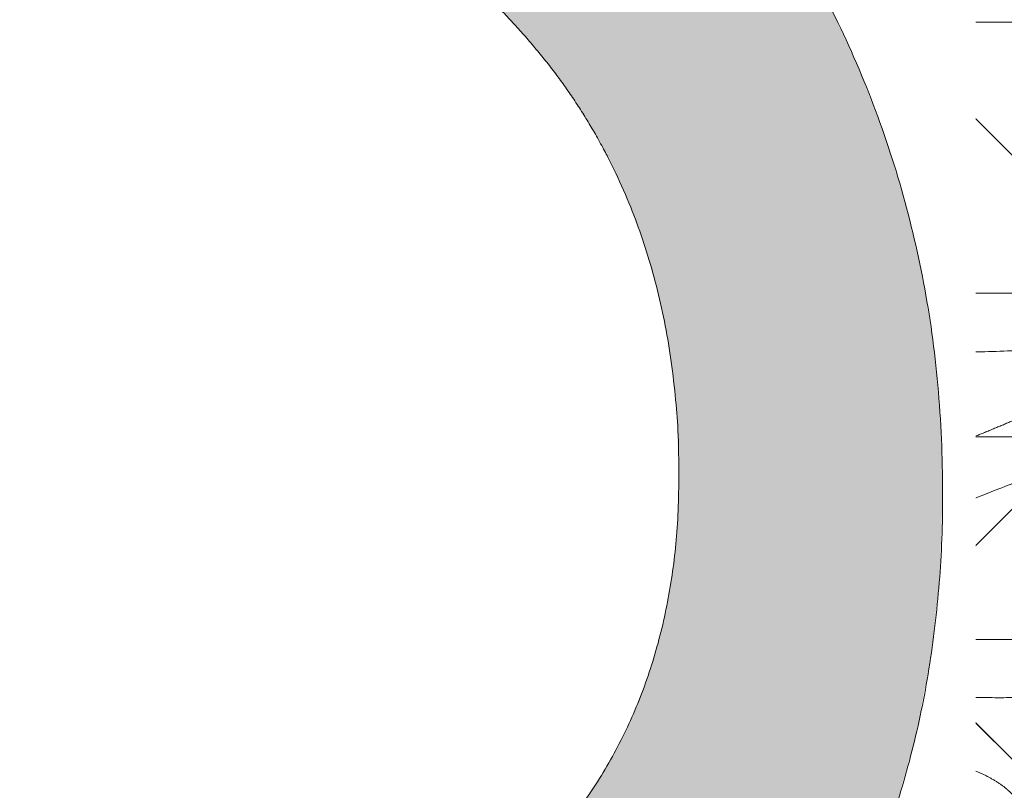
# Model space of a CAD drawing. Header units: inches. Extents: x -434 to -285, y -58 to 33.
# Tile 95 of 103: x -302.184 to -301.155, y 24.316 to 25.122. Entities that reach past the tile are written whole.
import ezdxf

# ---------------------------------------------------------------- set-up
doc = ezdxf.new("R2010")
doc.units = ezdxf.units.IN
doc.header["$LTSCALE"] = 32
doc.header["$MEASUREMENT"] = 0
doc.header["$PDMODE"] = 1
doc.header["$PDSIZE"] = -2
doc.linetypes.add('Dash Style-1', pattern=[0.083328, 0.041656, -0.041672])
for name, color, linetype, lineweight in [('Black', 7, 'Continuous', 18), ('DashLine', 7, 'Dash Style-1', 13), ('DashLineFill', 7, 'Dash Style-1', 13), ('Drawing', 7, 'Continuous', 18), ('Metal-Black', 7, 'Continuous', 18), ('Metal-DeskStructure', 7, 'Continuous', 13), ('None', 7, 'Continuous', 18), ('Plastic-BracketCover', 7, 'Continuous', 13), ('SolidLine', 7, 'Continuous', 15), ('Wood_1-H', 7, 'Continuous', 13)]:
    doc.layers.add(name, color=color, linetype=linetype, lineweight=lineweight)
doc.layers.add('Metal-Leg', color=7, linetype='Continuous', lineweight=18, true_color=0x4c4c4c)
pattern_1 = [(45, (0, 0), (-1.61301565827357, 1.935715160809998), []), (45, (-1.0608, 1.0608), (-0.4723460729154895, 0.4167612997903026), [])]

# ---------------------------------------------------------------- blocks, each defined once
blk = doc.blocks.new('1BRPFX-Ped_Plate (2D)')
at = {"layer": 'DashLineFill', "linetype": 'Continuous', "lineweight": 13}
h = blk.add_hatch(dxfattribs=at)
h.set_pattern_fill('Steel', color=253, style=0, pattern_type=2)
h.set_pattern_definition(pattern_1)
edge = h.paths.add_edge_path()
edge.add_arc((-4.145669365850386, 1.704724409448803), 0.1259842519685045, 90, 179.9999999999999, ccw=False)
edge.add_line((-4.145669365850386, 1.830708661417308), (4.145669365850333, 1.830708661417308))
edge.add_arc((4.145669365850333, 1.704724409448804), 0.1259842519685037, -2.2737367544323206e-13, 90, ccw=False)
edge.add_line((4.271653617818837, 1.704724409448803), (4.271653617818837, -1.704724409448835))
edge.add_arc((4.145669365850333, -1.704724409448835), 0.125984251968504, 270.0000000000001, 360, ccw=False)
edge.add_line((4.145669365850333, -1.830708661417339), (-4.145669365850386, -1.830708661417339))
edge.add_arc((-4.145669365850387, -1.704724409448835), 0.125984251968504, 180, 270.0000000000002, ccw=False)
edge.add_line((-4.271653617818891, -1.704724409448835), (-4.271653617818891, 1.704724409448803))
at = {"layer": 'SolidLine', "flags": 128}
for points in [[(1.085114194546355, 0.4571237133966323), (1.058646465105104, 0.4214361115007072), (1.028808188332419, 0.3885146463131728), (0.9958867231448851, 0.3586763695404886), (0.96019912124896, 0.3322086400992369), (0.9220890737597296, 0.3093663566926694), (0.8819236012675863, 0.2903695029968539), (0.84008951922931, 0.2754010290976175), (0.7969897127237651, 0.2646050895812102), (0.7530392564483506, 0.2580856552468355), (0.7086614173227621, 0.2559055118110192), (0.6642835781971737, 0.2580856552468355), (0.6203331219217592, 0.2646050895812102), (0.5772333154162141, 0.2754010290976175), (0.5353992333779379, 0.2903695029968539), (0.4952337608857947, 0.3093663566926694), (0.4571237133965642, 0.3322086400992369)], [(0.457123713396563, -0.332208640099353), (0.4952337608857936, -0.3093663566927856), (0.535399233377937, -0.2903695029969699), (0.5772333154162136, -0.2754010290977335), (0.6203331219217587, -0.2646050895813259), (0.6642835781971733, -0.2580856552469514), (0.7086614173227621, -0.255905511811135), (0.7530392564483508, -0.2580856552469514), (0.7969897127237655, -0.2646050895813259), (0.8400895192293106, -0.2754010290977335), (0.8819236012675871, -0.2903695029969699), (0.9220890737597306, -0.3093663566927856), (0.9601991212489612, -0.332208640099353), (0.9958867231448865, -0.358676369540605), (1.028808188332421, -0.3885146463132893)]]:
    blk.add_lwpolyline(points, dxfattribs=at)
blk = doc.blocks.new('Group-1')
at = {"layer": 'Plastic-BracketCover', "color": 7}
for points, knots in [([(1.132503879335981, 0.670086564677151), (1.139885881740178, 0.670086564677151), (1.149113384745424, 0.6682410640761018), (1.154649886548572, 0.6645500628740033), (1.15834088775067, 0.6608590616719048), (1.15834088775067, 0.5759669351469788), (1.15834088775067, 0.4947658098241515), (1.23400551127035, 0.4947658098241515), (1.309670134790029, 0.4947658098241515), (1.309670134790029, 0.5722759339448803), (1.309670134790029, 0.6516315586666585), (1.313361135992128, 0.655322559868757), (1.318897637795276, 0.6590135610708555), (1.328123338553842, 0.6608590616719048), (1.341041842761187, 0.6608590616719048), (1.350269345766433, 0.6590135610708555), (1.355805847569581, 0.655322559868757), (1.359496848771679, 0.6516315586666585), (1.359496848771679, 0.5722759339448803), (1.359496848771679, 0.4947658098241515), (1.452693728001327, 0.4947658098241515), (1.547736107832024, 0.4947658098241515), (1.553272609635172, 0.4910766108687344), (1.555118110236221, 0.4836946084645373), (1.55696180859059, 0.4726216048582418), (1.55696180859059, 0.4560120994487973), (1.555118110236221, 0.4449390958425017), (1.553272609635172, 0.4375570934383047), (1.547736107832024, 0.4338660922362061), (1.338274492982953, 0.4338660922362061), (1.117739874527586, 0.4338660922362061), (1.106666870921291, 0.4486300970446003), (1.106666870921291, 0.5565900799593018), (1.106666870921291, 0.6608590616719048), (1.11035787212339, 0.6645500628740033), (1.115894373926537, 0.6682410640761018), (1.126967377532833, 0.670086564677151), (1.132503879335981, 0.670086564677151)], [0, 0, 0, 0.005581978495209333, 0.01116395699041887, 0.0167459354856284, 0.02232791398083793, 0.1451300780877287, 0.1451300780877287, 0.2595592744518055, 0.2595592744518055, 0.3767794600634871, 0.3795704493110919, 0.3823614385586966, 0.3851524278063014, 0.3879434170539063, 0.3900366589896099, 0.3921299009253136, 0.3942231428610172, 0.3963163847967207, 0.4842315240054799, 0.4842315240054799, 0.5899392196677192, 0.5920324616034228, 0.5941257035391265, 0.5962189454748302, 0.598312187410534, 0.5999867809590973, 0.6016613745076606, 0.6033359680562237, 0.6050105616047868, 0.7933998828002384, 0.80512203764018, 0.8168441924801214, 0.9765556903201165, 0.9824167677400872, 0.988277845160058, 0.994138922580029, 1, 1, 1]), ([(1.237695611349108, 0.3644410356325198), (1.272760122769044, 0.3644410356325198), (1.326277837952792, 0.3422950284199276), (1.363187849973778, 0.3016940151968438), (1.385333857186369, 0.2426397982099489), (1.385333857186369, 0.1752790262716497), (1.385333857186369, 0.1503647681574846), (1.465612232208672, 0.1503647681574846), (1.549581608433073, 0.1503647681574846), (1.553272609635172, 0.1466755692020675), (1.555118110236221, 0.1392935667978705), (1.55696180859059, 0.1282205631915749), (1.55696180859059, 0.1116110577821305), (1.555118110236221, 0.1005380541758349), (1.553272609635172, 0.09315605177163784), (1.549581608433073, 0.08946505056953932), (1.339197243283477, 0.08946505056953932), (1.119585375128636, 0.08946505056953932), (1.106666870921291, 0.1042290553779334), (1.106666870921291, 0.161438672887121), (1.106666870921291, 0.2241847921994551), (1.11035787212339, 0.2500218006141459), (1.117739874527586, 0.2869300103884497), (1.139885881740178, 0.3238400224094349), (1.171259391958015, 0.3515225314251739), (1.213704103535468, 0.3644410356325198), (1.237695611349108, 0.3644410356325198)], [0, 0, 0, 0.06626756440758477, 0.13253512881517, 0.1988026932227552, 0.2650702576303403, 0.3039664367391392, 0.3039664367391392, 0.4292971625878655, 0.4350595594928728, 0.4408219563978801, 0.4465843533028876, 0.4523467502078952, 0.456956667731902, 0.4615665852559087, 0.4661765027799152, 0.4707864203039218, 0.728938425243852, 0.745073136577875, 0.7612078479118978, 0.8451067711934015, 0.8709223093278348, 0.8967378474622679, 0.922553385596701, 0.948368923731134, 0.9741844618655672, 1, 1, 1]), ([(1.243232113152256, 0.3016940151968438), (1.215549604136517, 0.3016940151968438), (1.178641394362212, 0.2813935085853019), (1.162031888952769, 0.2518673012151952), (1.156495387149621, 0.2204937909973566), (1.156495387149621, 0.1771245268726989), (1.156495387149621, 0.1503647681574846), (1.24600036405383, 0.1503647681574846), (1.335505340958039, 0.1503647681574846), (1.335505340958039, 0.1771245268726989), (1.335505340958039, 0.2297212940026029), (1.322586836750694, 0.2666295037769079), (1.296751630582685, 0.2906210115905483), (1.263532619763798, 0.3016940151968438), (1.243232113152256, 0.3016940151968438)], [0, 0, 0, 0.05309765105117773, 0.1061953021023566, 0.1592929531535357, 0.2123906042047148, 0.29793681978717, 0.29793681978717, 0.5840684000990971, 0.5840684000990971, 0.6696146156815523, 0.7522109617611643, 0.8348073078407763, 0.917403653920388, 1, 1, 1]), ([(1.545890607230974, 0.02645157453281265), (1.549581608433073, 0.02645157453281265), (1.553272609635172, 0.02460607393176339), (1.555118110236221, 0.01722587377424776), (1.55696180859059, 0.004307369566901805), (1.55696180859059, -0.01414763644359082), (1.555118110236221, -0.02522064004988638), (1.553272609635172, -0.03260264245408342), (1.547736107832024, -0.03629364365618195), (1.542199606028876, -0.03813914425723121), (1.489603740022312, -0.05843965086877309), (1.437007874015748, -0.07874015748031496), (1.418552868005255, -0.08612215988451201), (1.389024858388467, -0.1008843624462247), (1.366878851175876, -0.1230303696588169), (1.355805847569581, -0.1525583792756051), (1.355805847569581, -0.1922366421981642), (1.355805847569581, -0.2116143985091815), (1.450848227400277, -0.2116143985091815), (1.549581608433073, -0.2116143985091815), (1.553272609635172, -0.2153035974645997), (1.555118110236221, -0.2226855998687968), (1.55696180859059, -0.2337586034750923), (1.55696180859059, -0.2503681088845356), (1.555118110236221, -0.2614411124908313), (1.553272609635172, -0.2688231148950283), (1.549581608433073, -0.2725141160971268), (1.338274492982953, -0.2725141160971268), (1.117739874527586, -0.2725141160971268), (1.106666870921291, -0.2577501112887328), (1.106666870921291, -0.202385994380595), (1.106666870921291, -0.137794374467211), (1.10851237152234, -0.1156483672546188), (1.11035787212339, -0.1064208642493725), (1.114048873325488, -0.08058565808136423), (1.13434937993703, -0.03998464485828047), (1.163877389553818, -0.01414763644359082), (1.202631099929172, 0.0006163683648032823), (1.246923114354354, 0.0006163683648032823), (1.28383312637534, -0.01230213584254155), (1.311515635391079, -0.03444814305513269), (1.329968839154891, -0.06766715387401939), (1.337350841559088, -0.08612215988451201), (1.342887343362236, -0.07504915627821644), (1.35765134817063, -0.05659415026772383), (1.377951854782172, -0.04183014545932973), (1.405634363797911, -0.0289116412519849), (1.422243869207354, -0.02152963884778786), (1.471148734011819, -0.001229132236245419), (1.520053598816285, 0.01907137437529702), (1.532972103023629, 0.02460607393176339), (1.544045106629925, 0.02645157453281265), (1.545890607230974, 0.02645157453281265)], [0, 0, 0, 0.004017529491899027, 0.008035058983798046, 0.01205258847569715, 0.01607011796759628, 0.02008764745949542, 0.02410517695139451, 0.02812270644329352, 0.03214023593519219, 0.03214023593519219, 0.07095094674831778, 0.07095094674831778, 0.08463415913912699, 0.09831737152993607, 0.1120005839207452, 0.1256837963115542, 0.138745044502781, 0.138745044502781, 0.202806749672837, 0.2052946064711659, 0.2077824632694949, 0.2102703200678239, 0.2127581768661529, 0.2147484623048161, 0.2167387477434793, 0.2187290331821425, 0.2207193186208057, 0.3326714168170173, 0.3396374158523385, 0.3466034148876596, 0.3918815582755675, 0.4075550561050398, 0.4232285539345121, 0.4232285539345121, 0.4666960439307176, 0.5101635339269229, 0.553631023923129, 0.5970985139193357, 0.640566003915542, 0.6840334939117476, 0.7275009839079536, 0.7709684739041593, 0.7709684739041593, 0.7980418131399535, 0.8251151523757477, 0.8521884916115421, 0.8792618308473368, 0.8792618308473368, 0.958132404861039, 0.958132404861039, 0.9790662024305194, 1, 1, 1]), ([(1.232159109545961, -0.06213065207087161), (1.204476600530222, -0.06213065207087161), (1.169413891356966, -0.08612215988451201), (1.160186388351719, -0.1138028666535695), (1.15834088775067, -0.1230303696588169), (1.156495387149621, -0.1451763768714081), (1.156495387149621, -0.1867001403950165), (1.156495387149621, -0.2116143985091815), (1.2321600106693, -0.2116143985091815), (1.30782463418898, -0.2116143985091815), (1.30782463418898, -0.183009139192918), (1.30782463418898, -0.130412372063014), (1.296751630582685, -0.09719336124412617), (1.274605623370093, -0.07320365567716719), (1.246923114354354, -0.06213065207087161), (1.232159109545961, -0.06213065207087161)], [0, 0, 0, 0.1425152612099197, 0.2850305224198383, 0.2850305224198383, 0.3309930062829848, 0.3769554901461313, 0.4458992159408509, 0.4458992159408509, 0.6552813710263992, 0.6552813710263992, 0.7344389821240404, 0.8008292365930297, 0.8672194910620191, 0.9336097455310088, 1, 1, 1]), ([(1.425934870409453, -0.3398696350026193), (1.448079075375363, -0.3398696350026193), (1.483143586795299, -0.3509408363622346), (1.512671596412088, -0.3693958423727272), (1.532972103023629, -0.3970783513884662), (1.555118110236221, -0.4469059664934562), (1.555118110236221, -0.5539431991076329), (1.555118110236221, -0.6203803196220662), (1.544045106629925, -0.6351443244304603), (1.330892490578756, -0.6351443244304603), (1.117739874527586, -0.6351443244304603), (1.106666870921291, -0.6203803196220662), (1.106666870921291, -0.5622479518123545), (1.106666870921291, -0.4708965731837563), (1.123276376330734, -0.4192243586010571), (1.150958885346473, -0.3860053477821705), (1.193405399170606, -0.3675503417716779), (1.235850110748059, -0.3675503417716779), (1.265378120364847, -0.374932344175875), (1.289369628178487, -0.3896963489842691), (1.309670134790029, -0.4136878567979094), (1.315206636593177, -0.4266063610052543), (1.318897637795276, -0.4081513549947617), (1.337350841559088, -0.3767778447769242), (1.365033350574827, -0.3527863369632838), (1.403788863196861, -0.3398696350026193), (1.425934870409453, -0.3398696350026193)], [0, 0, 0, 0.03145524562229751, 0.062910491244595, 0.09436573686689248, 0.1258209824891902, 0.188731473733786, 0.2661585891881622, 0.2758371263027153, 0.2855156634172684, 0.4355309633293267, 0.4452095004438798, 0.4548880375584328, 0.5214267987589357, 0.5746587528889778, 0.6278907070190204, 0.6811226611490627, 0.7343546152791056, 0.7627468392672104, 0.7911390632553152, 0.8195312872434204, 0.8479235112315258, 0.8479235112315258, 0.8859426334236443, 0.9239617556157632, 0.9619808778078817, 1, 1, 1])]:
    blk.add_open_spline(points, degree=2, knots=knots, dxfattribs=at)
blk = doc.blocks.new('1BRPFY-Leg_Plate (2D)')
at = {"layer": 'DashLineFill', "linetype": 'Continuous', "lineweight": 13}
h = blk.add_hatch(dxfattribs=at)
h.set_pattern_fill('Steel', color=253, style=0, pattern_type=2)
h.set_pattern_definition(pattern_1)
edge = h.paths.add_edge_path()
edge.add_arc((-1.704724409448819, 1.704724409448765), 0.1259842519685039, 90, 180, ccw=False)
edge.add_line((-1.704724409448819, 1.830708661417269), (1.704724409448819, 1.830708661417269))
edge.add_arc((1.704724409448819, 1.704724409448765), 0.1259842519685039, 0, 90, ccw=False)
edge.add_line((1.830708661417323, 1.704724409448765), (1.830708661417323, -1.704724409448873))
edge.add_arc((1.704724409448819, -1.704724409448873), 0.125984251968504, -89.99999999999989, 1.1368683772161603e-13, ccw=False)
edge.add_line((1.704724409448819, -1.830708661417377), (-1.704724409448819, -1.830708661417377))
edge.add_arc((-1.704724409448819, -1.704724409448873), 0.125984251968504, 180, 269.99999999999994, ccw=False)
edge.add_line((-1.830708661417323, -1.704724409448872), (-1.830708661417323, 1.704724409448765))
at = {"layer": 'Plastic-BracketCover', "color": 7}
blk.add_blockref('Group-1', (0, 0), dxfattribs=at)
blk = doc.blocks.new('Group-22')
at = {"layer": 'Black', "color": 7}
for name in ['1BRPFX-Ped_Plate (2D)', '1BRPFY-Leg_Plate (2D)']:
    blk.add_blockref(name, (14.98031496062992, -5.31496062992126), dxfattribs=at)
blk = doc.blocks.new('Group-23')
at = {"layer": 'None'}
blk.add_blockref('Group-22', (0, 0), dxfattribs=at)
blk = doc.blocks.new('SL Low Storage (2D)-5')
at = {"layer": 'None'}
blk.add_blockref('Group-23', (0, 0), dxfattribs=at)
at = {"layer": 'Drawing', "color": 0, "flags": 1}
for tag in ['Tag', 'Catalog', 'Option1', 'Option2', 'Option3', 'Option4', 'Option5', 'Option6', 'Option7', 'Option8', 'Option9', 'Option10', 'Option11', 'Option12', 'Custom', 'FinishGroup', 'Discount', 'Item2', 'Item3', 'Item6', 'Item9', 'Item10', 'Item12', 'Item13', 'Item16', 'Item19', 'Item20', 'Item21', 'Item22', 'Item23', 'Item24', 'Item25', 'Item8', 'Item18', 'Item1', 'Item4', 'Item5', 'Item7', 'Item11', 'Item14', 'Item15', 'Item17']:
    blk.add_attdef(tag, (41.81759179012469, 20.05621365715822), '', height=0.007086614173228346, dxfattribs=at)
blk = doc.blocks.new('TLLegSleeve (2D)')
at = {"layer": 'DashLineFill', "linetype": 'Continuous', "lineweight": 13}
h = blk.add_hatch(dxfattribs=at)
h.set_pattern_fill('Steel', color=253, style=0, pattern_type=2)
h.set_pattern_definition(pattern_1)
edge = h.paths.add_edge_path()
edge.add_line((1.08267716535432, 1.402343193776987), (1.08267716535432, 2.913385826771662))
edge.add_arc((-1.707523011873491e-13, 2.913385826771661), 1.08267716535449, 4.479377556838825e-14, 180)
edge.add_line((-1.082677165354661, 2.913385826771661), (-1.08267716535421, 1.402343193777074))
edge.add_arc((-1.332267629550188e-15, 2.886579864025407e-15), 1.771653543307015, 127.6698869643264, 412.330113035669)
edge.add_line((1.08267716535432, 1.402343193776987), (1.08267716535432, 1.402343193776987))
edge = h.paths.add_edge_path()
edge.add_arc((1.665334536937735e-15, 2.91338582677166), 0.7480314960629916, 0, 180, ccw=False)
edge.add_arc((1.665334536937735e-15, 2.91338582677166), 0.7480314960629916, 180, 360, ccw=False)
edge = h.paths.add_edge_path()
edge.add_arc((-1.723066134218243e-13, 9.149983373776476e-17), 1.437007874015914, 0, 180, ccw=False)
edge.add_arc((-1.723066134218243e-13, 5.70119602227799e-16), 1.437007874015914, 180, 360, ccw=False)
at = {"layer": 'DashLineFill', "flags": 128}
for points in [[(1.08267716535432, 1.402343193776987), (1.08267716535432, 2.913385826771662, 0.9999999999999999), (-1.082677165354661, 2.913385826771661), (-1.08267716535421, 1.402343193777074, 2.931618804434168), (1.08267716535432, 1.402343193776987)], [(-1.437007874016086, 3.308097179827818e-16, -0.9999999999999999), (1.437007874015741, 3.308097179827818e-16, -0.9999999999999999)]]:
    blk.add_lwpolyline(points, format="xyb", close=True, dxfattribs=at)
blk = doc.blocks.new('Group-79')
at = {"layer": 'SolidLine', "flags": 128}
blk.add_lwpolyline([(55.31496062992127, -5.31496062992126, -0.4142135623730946), (57.00787401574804, -3.622047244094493, -0.414213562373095), (58.70078740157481, -5.31496062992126, -0.4142135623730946), (57.00787401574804, -7.007874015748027, -0.414213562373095)], format="xyb", close=True, dxfattribs=at)
at = {"layer": 'Wood_1-H', "color": 7}
blk.add_blockref('TLLegSleeve (2D)', (57.00787401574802, -5.31496062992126), dxfattribs=at)
blk = doc.blocks.new('Group-80')
at = {"layer": 'None'}
blk.add_blockref('Group-79', (0, 0), dxfattribs=at)
blk = doc.blocks.new('SL Lowboy Top (2D)-1')
at = {"layer": 'None'}
blk.add_blockref('Group-80', (0, 0), dxfattribs=at)
at = {"layer": 'Drawing', "color": 0, "flags": 1}
for tag in ['Tag', 'Catalog', 'Option1', 'Option2', 'Option3', 'Option4', 'Option5', 'Option6', 'Option7', 'Option8', 'Option9', 'Option10', 'Option11', 'Option12', 'Custom', 'FinishGroup', 'Discount', 'Item2', 'Item3', 'Item6', 'Item9', 'Item10', 'Item12', 'Item13', 'Item16', 'Item19', 'Item20', 'Item21', 'Item22', 'Item23', 'Item24', 'Item25', 'Item8', 'Item18', 'Item1', 'Item4', 'Item5', 'Item7', 'Item11', 'Item14', 'Item15', 'Item17']:
    blk.add_attdef(tag, (-0.111542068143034, 20.96172546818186), '', height=0.007086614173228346, dxfattribs=at)
blk = doc.blocks.new('Group-81')
at = {"layer": 'Drawing'}
blk.add_blockref('SL Lowboy Top (2D)-1', (-0.111542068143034, 44.97747349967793), dxfattribs=at)
at = {"layer": 'Drawing', "color": 0, "flags": 1}
for tag in ['Tag', 'Catalog', 'Option1', 'Option2', 'Option3', 'Option4', 'Option5', 'Option6', 'Option7', 'Option8', 'Option9', 'Option10', 'Option11', 'Option12', 'Custom', 'FinishGroup', 'Discount', 'Item2', 'Item3', 'Item6', 'Item9', 'Item10', 'Item12', 'Item13', 'Item16', 'Item19', 'Item20', 'Item21', 'Item22', 'Item23', 'Item24', 'Item25', 'Item8', 'Item18', 'Item1', 'Item4', 'Item5', 'Item7', 'Item11', 'Item14', 'Item15', 'Item17']:
    blk.add_attdef(tag, (-72.11941608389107, 20.96172546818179), '', height=0.007086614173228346, dxfattribs=at)
blk = doc.blocks.new('Group-46')
at = {"layer": 'Metal-DeskStructure', "color": 7, "flags": 128}
blk.add_lwpolyline([(0.8051100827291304, 0.3242076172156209), (0.6569804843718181, -0.1001143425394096), (0.9545622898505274, -0.1001143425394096)], close=True, dxfattribs=at)
at = {"layer": 'Metal-DeskStructure', "color": 7}
blk.add_open_spline([(1.174112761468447, -0.3918349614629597), (1.184693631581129, -0.4210075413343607), (1.168822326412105, -0.4369198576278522), (1.14501536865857, -0.439571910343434), (1.104014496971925, -0.439571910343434), (1.078886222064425, -0.4369198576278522), (1.066982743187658, -0.4329417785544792), (1.060369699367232, -0.4236595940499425), (1.057724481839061, -0.4170294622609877), (1.021353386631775, -0.3010040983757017), (0.9849822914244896, -0.1849787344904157), (0.807093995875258, -0.1849787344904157), (0.6292057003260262, -0.1849787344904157), (0.5941572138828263, -0.2996780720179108), (0.5591087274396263, -0.4143774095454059), (0.5564635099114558, -0.4210075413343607), (0.5498504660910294, -0.4302897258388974), (0.5379469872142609, -0.4369198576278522), (0.5141400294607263, -0.439571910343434), (0.477108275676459, -0.439571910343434), (0.4519787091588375, -0.4355938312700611), (0.4427204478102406, -0.4249856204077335), (0.4427204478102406, -0.4050952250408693), (0.4480108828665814, -0.3905089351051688), (0.5915119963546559, 0.0006630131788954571), (0.7350131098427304, 0.3918349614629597), (0.7376583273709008, 0.3971390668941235), (0.7469165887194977, 0.4037691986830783), (0.7627866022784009, 0.4077472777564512), (0.789238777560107, 0.4090720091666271), (0.8302396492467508, 0.4090720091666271), (0.8580131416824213, 0.4077472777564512), (0.8752070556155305, 0.4037691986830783), (0.8844653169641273, 0.3971390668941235), (0.8871105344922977, 0.3918349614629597), (1.030611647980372, 0), (1.174112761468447, -0.3918349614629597)], degree=2, knots=[0, 0, 0, 0.01595318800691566, 0.02392978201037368, 0.03190637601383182, 0.03938443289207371, 0.04686248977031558, 0.05434054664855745, 0.06181860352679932, 0.06181860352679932, 0.1891978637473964, 0.1891978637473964, 0.3755520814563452, 0.3755520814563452, 0.5011946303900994, 0.5011946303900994, 0.5086726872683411, 0.5161507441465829, 0.5236288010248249, 0.5311068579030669, 0.5385854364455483, 0.5460640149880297, 0.5535425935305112, 0.5610211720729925, 0.5610211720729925, 0.7618481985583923, 0.7618481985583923, 0.7647050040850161, 0.7675618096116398, 0.7704186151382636, 0.7732754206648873, 0.7763226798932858, 0.7793699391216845, 0.7824171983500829, 0.7854644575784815, 0.7854644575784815, 1, 1, 1], dxfattribs=at)
blk = doc.blocks.new('TL14_lower_leg (2D)')
at = {"layer": 'DashLine', "flags": 128}
blk.add_lwpolyline([(-1.777195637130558e-14, 1.377952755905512), (0.1350629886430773, 1.371317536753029), (0.2688252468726, 1.351475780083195), (0.3999985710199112, 1.318618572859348), (0.5273196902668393, 1.27306234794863), (0.649562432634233, 1.215245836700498), (0.7655495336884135, 1.14572584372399), (0.8741639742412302, 1.065171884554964), (0.9743597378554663, 0.9743597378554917), (1.065171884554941, 0.8741639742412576), (1.14572584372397, 0.7655495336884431), (1.215245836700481, 0.6495624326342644), (1.273062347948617, 0.5273196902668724), (1.318618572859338, 0.3999985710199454), (1.351475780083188, 0.2688252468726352), (1.371317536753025, 0.1350629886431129), (1.377952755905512, 1.783045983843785e-14), (1.371317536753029, -0.1350629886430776), (1.351475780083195, -0.2688252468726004), (1.318618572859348, -0.3999985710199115), (1.27306234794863, -0.5273196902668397), (1.215245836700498, -0.6495624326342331), (1.145725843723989, -0.7655495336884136), (1.065171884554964, -0.8741639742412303), (0.9743597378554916, -0.9743597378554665), (0.8741639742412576, -1.065171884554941), (0.7655495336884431, -1.14572584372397), (0.6495624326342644, -1.215245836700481), (0.5273196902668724, -1.273062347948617), (0.3999985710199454, -1.318618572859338), (0.2688252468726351, -1.351475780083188), (0.135062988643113, -1.371317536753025), (1.777195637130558e-14, -1.377952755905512), (-0.1350629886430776, -1.371317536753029), (-0.2688252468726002, -1.351475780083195), (-0.3999985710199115, -1.318618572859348), (-0.5273196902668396, -1.27306234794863), (-0.6495624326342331, -1.215245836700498), (-0.7655495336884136, -1.14572584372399), (-0.8741639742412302, -1.065171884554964), (-0.9743597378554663, -0.9743597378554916), (-1.065171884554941, -0.8741639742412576), (-1.14572584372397, -0.7655495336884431), (-1.215245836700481, -0.6495624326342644), (-1.273062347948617, -0.5273196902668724), (-1.318618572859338, -0.3999985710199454), (-1.351475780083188, -0.2688252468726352), (-1.371317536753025, -0.1350629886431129), (-1.377952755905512, -1.783045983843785e-14), (-1.371317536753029, 0.1350629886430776), (-1.351475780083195, 0.2688252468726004), (-1.318618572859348, 0.3999985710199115), (-1.27306234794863, 0.5273196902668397), (-1.215245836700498, 0.6495624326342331), (-1.145725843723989, 0.7655495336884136), (-1.065171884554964, 0.8741639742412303), (-0.9743597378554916, 0.9743597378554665), (-0.8741639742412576, 1.065171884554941), (-0.7655495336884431, 1.14572584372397), (-0.6495624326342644, 1.215245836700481), (-0.5273196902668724, 1.273062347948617), (-0.3999985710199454, 1.318618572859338), (-0.2688252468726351, 1.351475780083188), (-0.135062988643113, 1.371317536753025)], close=True, dxfattribs=at)
at = {"layer": 'Metal-DeskStructure', "color": 7}
blk.add_blockref('Group-46', (0, 0), dxfattribs=at)
blk = doc.blocks.new('Group-51')
at = {"layer": 'DashLine'}
for p, q in [((-0.0001991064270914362, 1.232283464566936), (-0.0001991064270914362, 1.468503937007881)), ((-0.1183093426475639, 1.114173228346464), (-0.3545298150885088, 1.114173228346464)), ((0.117911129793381, 1.114173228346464), (0.3541316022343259, 1.114173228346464)), ((-0.0001991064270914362, 0.9960629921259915), (-0.0001991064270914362, 0.7598425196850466))]:
    blk.add_line(p, q, dxfattribs=at)
at = {"layer": 'DashLine', "flags": 128}
blk.add_lwpolyline([(-0.2561046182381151, 1.1141732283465), (-0.2548723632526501, 1.139256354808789), (-0.2511874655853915, 1.164097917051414), (-0.2450854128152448, 1.188458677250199), (-0.2366249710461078, 1.212104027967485), (-0.2258876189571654, 1.234806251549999), (-0.2129767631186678, 1.256346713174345), (-0.1980167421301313, 1.276517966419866), (-0.1811516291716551, 1.295125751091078), (-0.1625438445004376, 1.311990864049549), (-0.1423725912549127, 1.32695088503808), (-0.1208321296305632, 1.339861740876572), (-0.0981299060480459, 1.350599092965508), (-0.07448455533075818, 1.359059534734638), (-0.05012379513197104, 1.365161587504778), (-0.02528223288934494, 1.368846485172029), (-0.0001991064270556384, 1.370078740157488), (0.02488402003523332, 1.368846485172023), (0.04972558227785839, 1.365161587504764), (0.07408634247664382, 1.359059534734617), (0.09773169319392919, 1.35059909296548), (0.1204339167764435, 1.339861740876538), (0.1419743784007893, 1.32695088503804), (0.1621456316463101, 1.311990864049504), (0.1807534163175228, 1.295125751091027), (0.1976185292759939, 1.27651796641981), (0.2125785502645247, 1.256346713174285), (0.2254894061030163, 1.234806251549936), (0.2362267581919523, 1.212104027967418), (0.2446871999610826, 1.188458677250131), (0.2507892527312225, 1.164097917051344), (0.2544741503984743, 1.139256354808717), (0.2557064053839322, 1.114173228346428), (0.2544741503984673, 1.089090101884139), (0.2507892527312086, 1.064248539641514), (0.2446871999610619, 1.039887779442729), (0.236226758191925, 1.016242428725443), (0.2254894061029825, 0.993540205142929), (0.2125785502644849, 0.9719997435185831), (0.1976185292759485, 0.9518284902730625), (0.1807534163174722, 0.9332207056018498), (0.1621456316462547, 0.9163555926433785), (0.1419743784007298, 0.9013955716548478), (0.1204339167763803, 0.8884847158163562), (0.09773169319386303, 0.8777473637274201), (0.0740863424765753, 0.8692869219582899), (0.04972558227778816, 0.8631848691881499), (0.02488402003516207, 0.8594999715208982), (-0.000199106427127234, 0.8582677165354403), (-0.02528223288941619, 0.8594999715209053), (-0.05012379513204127, 0.8631848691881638), (-0.0744845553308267, 0.8692869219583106), (-0.09812990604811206, 0.8777473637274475), (-0.1208321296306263, 0.88848471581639), (-0.1423725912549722, 0.9013955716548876), (-0.1625438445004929, 0.9163555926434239), (-0.1811516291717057, 0.9332207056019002), (-0.1980167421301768, 0.9518284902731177), (-0.2129767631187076, 0.9719997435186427), (-0.2258876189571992, 0.9935402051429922), (-0.2366249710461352, 1.016242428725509), (-0.2450854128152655, 1.039887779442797), (-0.2511874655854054, 1.064248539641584), (-0.2548723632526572, 1.089090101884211)], close=True, dxfattribs=at)
blk = doc.blocks.new('1BRPT9-Bracket (2D)')
at = {"layer": 'DashLineFill', "linetype": 'Continuous', "lineweight": 13}
h = blk.add_hatch(dxfattribs=at)
h.set_pattern_fill('Steel', color=253, style=0, pattern_type=2)
h.set_pattern_definition(pattern_1)
edge = h.paths.add_edge_path()
edge.add_line((-2.32206875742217, -8.74015748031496), (-2.32206875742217, 8.740157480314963))
edge.add_line((-2.32206875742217, 8.740157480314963), (1.677931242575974, 8.740157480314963))
edge.add_arc((1.677931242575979, 8.488188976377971), 0.2519685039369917, -3.979039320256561e-12, 90.0000000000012, ccw=False)
edge.add_line((1.929899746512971, 8.488188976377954), (1.929899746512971, 7.480314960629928))
edge.add_line((1.929899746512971, 7.480314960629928), (2.323600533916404, 7.461135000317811))
edge.add_line((2.323600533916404, 7.461135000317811), (2.323600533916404, -7.480314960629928))
edge.add_line((2.323600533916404, -7.480314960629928), (1.929899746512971, -7.480314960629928))
edge.add_line((1.929899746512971, -7.480314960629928), (1.929899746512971, -8.488188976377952))
edge.add_arc((1.677931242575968, -8.488188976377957), 0.2519685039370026, -90.00000000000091, 1.0800249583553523e-12, ccw=False)
edge.add_line((1.677931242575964, -8.74015748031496), (-2.32206875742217, -8.74015748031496))
at = {"layer": 'DashLineFill', "linetype": 'Continuous', "lineweight": 5}
blk.add_point((0.0001991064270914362, 1.114173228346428), dxfattribs=at)
at = {"layer": 'Metal-DeskStructure', "color": 7}
blk.add_blockref('Group-51', (0, 0), dxfattribs=at)
blk = doc.blocks.new('Group-67')
at = {"layer": 'DashLineFill', "linetype": 'Continuous', "lineweight": 13}
h = blk.add_hatch(dxfattribs=at)
h.set_pattern_fill('Steel', color=253, style=0, pattern_type=2)
h.set_pattern_definition(pattern_1)
h.paths.add_polyline_path([(-2.066929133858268, 1.397637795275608), (2.066929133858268, 1.397637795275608), (2.066929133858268, 0.1377952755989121), (2.106299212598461, 0.1377952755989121), (2.106299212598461, -0.1377952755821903), (2.066929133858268, -0.1377952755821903), (2.066929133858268, -5.275590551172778), (2.106299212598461, -5.275590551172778), (2.106299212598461, -5.55118110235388), (2.066929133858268, -5.55118110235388), (2.066929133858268, -5.82677165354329), (-2.066929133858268, -5.82677165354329), (-2.066929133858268, -5.55118110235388), (-2.106299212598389, -5.55118110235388), (-2.106299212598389, -5.275590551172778), (-2.066929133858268, -5.275590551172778), (-2.066929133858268, -0.1377952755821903), (-2.106299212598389, -0.1377952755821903), (-2.106299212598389, 0.1377952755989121), (-2.066929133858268, 0.1377952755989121)])
at = {"layer": 'DashLineFill', "flags": 128}
blk.add_lwpolyline([(-2.066929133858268, 1.397637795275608), (2.066929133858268, 1.397637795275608), (2.066929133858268, 0.1377952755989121), (2.106299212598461, 0.1377952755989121), (2.106299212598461, -0.1377952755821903), (2.066929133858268, -0.1377952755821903), (2.066929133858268, -5.275590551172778), (2.106299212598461, -5.275590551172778), (2.106299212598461, -5.55118110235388), (2.066929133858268, -5.55118110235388), (2.066929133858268, -5.82677165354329), (-2.066929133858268, -5.82677165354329), (-2.066929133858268, -5.55118110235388), (-2.106299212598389, -5.55118110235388), (-2.106299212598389, -5.275590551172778), (-2.066929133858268, -5.275590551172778), (-2.066929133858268, -0.1377952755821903), (-2.106299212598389, -0.1377952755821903), (-2.106299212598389, 0.1377952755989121), (-2.066929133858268, 0.1377952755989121)], close=True, dxfattribs=at)
blk = doc.blocks.new('TL14_upper_leg (2D)')
at = {"layer": 'DashLine', "flags": 128}
blk.add_lwpolyline([(0, 1.22047244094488), (0.1196272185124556, 1.214595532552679), (0.2381023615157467, 1.197021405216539), (0.3542844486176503, 1.167919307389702), (0.4670545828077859, 1.127569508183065), (0.5753267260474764, 1.076360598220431), (0.6780581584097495, 1.01478574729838), (0.7742595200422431, 0.9434379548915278), (0.8630043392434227, 0.8630043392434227), (0.9434379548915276, 0.7742595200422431), (1.01478574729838, 0.6780581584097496), (1.076360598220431, 0.5753267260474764), (1.127569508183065, 0.467054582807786), (1.167919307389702, 0.3542844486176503), (1.197021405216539, 0.2381023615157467), (1.214595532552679, 0.1196272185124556), (1.22047244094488, 7.47323834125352e-17), (1.214595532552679, -0.1196272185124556), (1.197021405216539, -0.2381023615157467), (1.167919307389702, -0.3542844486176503), (1.127569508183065, -0.467054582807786), (1.076360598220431, -0.5753267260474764), (1.01478574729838, -0.6780581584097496), (0.9434379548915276, -0.7742595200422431), (0.8630043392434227, -0.8630043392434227), (0.7742595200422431, -0.9434379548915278), (0.6780581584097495, -1.01478574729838), (0.5753267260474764, -1.076360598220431), (0.4670545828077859, -1.127569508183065), (0.3542844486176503, -1.167919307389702), (0.2381023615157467, -1.197021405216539), (0.1196272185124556, -1.214595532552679), (0, -1.22047244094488), (-0.1196272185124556, -1.214595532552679), (-0.2381023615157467, -1.197021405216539), (-0.3542844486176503, -1.167919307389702), (-0.4670545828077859, -1.127569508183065), (-0.5753267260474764, -1.076360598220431), (-0.6780581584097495, -1.01478574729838), (-0.7742595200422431, -0.9434379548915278), (-0.8630043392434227, -0.8630043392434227), (-0.9434379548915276, -0.7742595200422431), (-1.01478574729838, -0.6780581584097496), (-1.076360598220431, -0.5753267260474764), (-1.127569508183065, -0.467054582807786), (-1.167919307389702, -0.3542844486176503), (-1.197021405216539, -0.2381023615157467), (-1.214595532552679, -0.1196272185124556), (-1.22047244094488, 7.47323834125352e-17), (-1.214595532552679, 0.1196272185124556), (-1.197021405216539, 0.2381023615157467), (-1.167919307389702, 0.3542844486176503), (-1.127569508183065, 0.467054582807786), (-1.076360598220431, 0.5753267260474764), (-1.01478574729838, 0.6780581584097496), (-0.9434379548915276, 0.7742595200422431), (-0.8630043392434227, 0.8630043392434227), (-0.7742595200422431, 0.9434379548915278), (-0.6780581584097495, 1.01478574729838), (-0.5753267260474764, 1.076360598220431), (-0.4670545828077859, 1.127569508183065), (-0.3542844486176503, 1.167919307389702), (-0.2381023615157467, 1.197021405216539), (-0.1196272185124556, 1.214595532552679)], close=True, dxfattribs=at)
at = {"layer": 'DashLine', "color": 7}
blk.add_blockref('Group-67', (0, 0), dxfattribs=at)
blk = doc.blocks.new('Group-68')
at = {"layer": 'Metal-DeskStructure', "linetype": 'Continuous', "lineweight": 0, "true_color": 0xff0000}
blk.add_hatch(color=1, dxfattribs=at).paths.add_polyline_path([(0.7234251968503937, -0.395084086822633), (1.067913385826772, -0.4833594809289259), (1.040361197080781, -0.5852005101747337), (1.007762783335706, -0.6808010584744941), (0.9701181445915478, -0.7701611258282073), (0.9274272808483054, -0.8532807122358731), (0.8796901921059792, -0.9301598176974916), (0.8269068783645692, -1.000798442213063), (0.7690773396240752, -1.065196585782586), (0.7062015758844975, -1.123354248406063), (0.6390028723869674, -1.174951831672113), (0.5682045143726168, -1.219669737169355), (0.4938065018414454, -1.257507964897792), (0.4158088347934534, -1.288466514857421), (0.3342115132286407, -1.312545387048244), (0.2490145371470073, -1.329744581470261), (0.1602179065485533, -1.340064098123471), (0.0678216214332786, -1.343503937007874), (-0.02759378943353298, -1.340829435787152), (-0.1184507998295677, -1.332805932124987), (-0.2047494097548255, -1.319433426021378), (-0.2864896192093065, -1.300711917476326), (-0.3636714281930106, -1.27664140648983), (-0.4362948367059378, -1.247221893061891), (-0.5043598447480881, -1.212453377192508), (-0.5678664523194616, -1.172335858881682), (-0.6272604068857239, -1.127155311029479), (-0.6829874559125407, -1.077197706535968), (-0.7350475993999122, -1.022463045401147), (-0.783440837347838, -0.9629513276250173), (-0.8281671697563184, -0.8986625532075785), (-0.8692265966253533, -0.8295967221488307), (-0.9066191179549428, -0.7557538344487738), (-0.9403447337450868, -0.6771338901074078), (-0.9702436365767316, -0.5953684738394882), (-0.996156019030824, -0.5120891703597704), (-1.018081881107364, -0.4272959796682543), (-1.036021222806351, -0.3409889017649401), (-1.049974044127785, -0.2531679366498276), (-1.059940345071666, -0.1638330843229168), (-1.065920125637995, -0.07298434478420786), (-1.067913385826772, 0.01937828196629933), (-1.065693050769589, 0.1192260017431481), (-1.059032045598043, 0.2158441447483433), (-1.047930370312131, 0.309232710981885), (-1.032388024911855, 0.3993917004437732), (-1.012405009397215, 0.4863211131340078), (-0.9879813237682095, 0.5700209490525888), (-0.9591169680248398, 0.6504912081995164), (-0.9258119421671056, 0.7277318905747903), (-0.8884026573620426, 0.8010785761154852), (-0.8472255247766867, 0.8698668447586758), (-0.8022805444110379, 0.934096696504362), (-0.7535677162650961, 0.9937681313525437), (-0.7010870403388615, 1.048881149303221), (-0.6448385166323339, 1.099435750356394), (-0.5848221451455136, 1.145431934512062), (-0.5210379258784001, 1.186869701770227), (-0.4545455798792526, 1.22358085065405), (-0.3864048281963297, 1.255397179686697), (-0.3166156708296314, 1.282318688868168), (-0.2451781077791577, 1.304345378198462), (-0.1720921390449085, 1.32147724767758), (-0.097357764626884, 1.333714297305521), (-0.02097498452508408, 1.341056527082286), (0.05705620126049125, 1.343503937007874), (0.1448856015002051, 1.34044256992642), (0.2291321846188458, 1.331258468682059), (0.3097959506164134, 1.31595163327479), (0.3868768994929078, 1.294522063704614), (0.4603750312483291, 1.266969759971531), (0.5302903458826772, 1.233294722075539), (0.5966228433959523, 1.193496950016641), (0.6593725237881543, 1.147576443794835), (0.7180179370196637, 1.096121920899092), (0.7720376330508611, 1.039722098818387), (0.8214316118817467, 0.9783769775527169), (0.8661998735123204, 0.9120865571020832), (0.9063424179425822, 0.8408508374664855), (0.9418592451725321, 0.7646698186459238), (0.97275035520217, 0.683543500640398), (0.9990157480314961, 0.5974718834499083), (0.6545275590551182, 0.5156567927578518), (0.6334850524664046, 0.5853363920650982), (0.6101885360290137, 0.6501211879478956), (0.5846380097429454, 0.7100111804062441), (0.5568334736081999, 0.7650063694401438), (0.526774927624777, 0.8151067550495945), (0.4944623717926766, 0.8603123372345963), (0.459895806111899, 0.9006231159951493), (0.423075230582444, 0.9360390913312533), (0.3838997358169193, 0.9669471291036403), (0.3422684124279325, 0.9937340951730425), (0.2981812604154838, 1.01639998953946), (0.2516382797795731, 1.034944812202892), (0.2026394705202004, 1.049368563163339), (0.1511848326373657, 1.059671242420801), (0.09727436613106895, 1.065852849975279), (0.04090807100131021, 1.067913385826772), (-0.02393573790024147, 1.065634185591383), (-0.08605459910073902, 1.058796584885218), (-0.1454485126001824, 1.047400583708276), (-0.2021174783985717, 1.031446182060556), (-0.2560614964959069, 1.010933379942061), (-0.3072805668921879, 0.9858621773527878), (-0.3557746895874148, 0.9562325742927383), (-0.4015438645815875, 0.9220445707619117), (-0.4443021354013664, 0.8840046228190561), (-0.4837635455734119, 0.8428191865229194), (-0.5199280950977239, 0.7984882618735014), (-0.5527957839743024, 0.7510118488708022), (-0.5823666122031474, 0.7003899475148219), (-0.6086405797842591, 0.6466225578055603), (-0.6316176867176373, 0.5897096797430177), (-0.651297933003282, 0.5296513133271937), (-0.6682027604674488, 0.4677847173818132), (-0.6828536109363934, 0.4054471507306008), (-0.6952504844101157, 0.3426386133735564), (-0.7053933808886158, 0.2793591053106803), (-0.7132823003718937, 0.2156086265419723), (-0.7189172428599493, 0.1513871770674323), (-0.7222982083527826, 0.0866947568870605), (-0.7234251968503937, 0.0215313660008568), (-0.7220627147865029, -0.06137790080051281), (-0.7179752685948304, -0.1416295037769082), (-0.7111628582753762, -0.2192234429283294), (-0.7016254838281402, -0.2941597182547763), (-0.6893631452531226, -0.3664383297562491), (-0.6743758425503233, -0.4360592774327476), (-0.6566635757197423, -0.5030225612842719), (-0.6362263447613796, -0.567328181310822), (-0.6129043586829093, -0.6283117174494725), (-0.586537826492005, -0.6853087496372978), (-0.5571267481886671, -0.738319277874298), (-0.5246711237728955, -0.7873433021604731), (-0.48917095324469, -0.8323808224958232), (-0.4506262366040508, -0.8734318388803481), (-0.4090369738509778, -0.9104963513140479), (-0.3644031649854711, -0.9435743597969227), (-0.3177677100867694, -0.9727163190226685), (-0.2701735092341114, -0.9979726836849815), (-0.2216205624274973, -1.019343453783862), (-0.172108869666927, -1.036828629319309), (-0.1216384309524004, -1.050428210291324), (-0.07020924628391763, -1.060142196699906), (-0.01782131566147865, -1.065970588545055), (0.03552536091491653, -1.067913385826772), (0.09966292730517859, -1.06526411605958), (0.1612773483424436, -1.057316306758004), (0.2203686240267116, -1.044069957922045), (0.2769367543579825, -1.025525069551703), (0.3309817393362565, -1.001681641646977), (0.3825035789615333, -0.9725396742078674), (0.4315022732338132, -0.9380991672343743), (0.477977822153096, -0.8983601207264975), (0.5213751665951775, -0.8534066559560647), (0.5611392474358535, -0.8033228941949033), (0.597270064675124, -0.7481088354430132), (0.629767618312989, -0.6877644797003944), (0.6586319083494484, -0.622289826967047), (0.6838629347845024, -0.551684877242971), (0.7054606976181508, -0.4759496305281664)])
at = {"layer": 'Metal-DeskStructure', "color": 7}
blk.add_open_spline([(0.7234251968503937, -0.395084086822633), (0.8956692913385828, -0.4392217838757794), (1.067913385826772, -0.4833594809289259), (0.9677970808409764, -0.9032045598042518), (0.4446060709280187, -1.343503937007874), (-0.3229568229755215, -1.343503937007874), (-0.8127760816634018, -1.00116778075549), (-1.067913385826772, -0.3530999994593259), (-1.067913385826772, 0.4252283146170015), (-0.7837104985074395, 1.030235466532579), (-0.2583653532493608, 1.343503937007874), (0.4155394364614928, 1.343503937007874), (0.9032056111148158, 0.951648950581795), (0.999015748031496, 0.5974718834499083), (0.8267716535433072, 0.5565643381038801), (0.6545275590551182, 0.5156567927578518), (0.5748655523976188, 0.8041647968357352), (0.2712849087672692, 1.067913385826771), (-0.2239170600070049, 1.067913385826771), (-0.5791706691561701, 0.776175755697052), (-0.7234251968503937, 0.2831268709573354), (-0.7234251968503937, -0.3154210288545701), (-0.5490274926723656, -0.8192353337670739), (-0.1797788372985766, -1.067913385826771), (0.2971219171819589, -1.067913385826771), (0.658833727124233, -0.7288068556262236), (0.7234251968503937, -0.395084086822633)], degree=2, knots=[0, 0, 0, 0.01570333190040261, 0.01570333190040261, 0.05382182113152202, 0.09194031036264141, 0.1314745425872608, 0.1710087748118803, 0.2105430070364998, 0.2536192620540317, 0.2966955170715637, 0.3397717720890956, 0.3887288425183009, 0.4376859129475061, 0.4376859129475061, 0.4613080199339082, 0.4613080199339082, 0.5012446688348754, 0.5411813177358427, 0.5870897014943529, 0.6329980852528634, 0.6789064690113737, 0.7380395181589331, 0.7971725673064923, 0.8563056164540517, 0.9281528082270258, 1, 1, 1], dxfattribs=at)
blk = doc.blocks.new('SlateLegLocator-C')
at = {"color": 255, "linetype": 'Dash Style-1', "lineweight": 5}
blk.add_wipeout([(-2.106299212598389, 1.3779527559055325), (2.10629921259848, 1.3779527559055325), (2.10629921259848, -5.807086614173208), (-2.106299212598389, -5.807086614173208)], dxfattribs=at).dxf.layer = 'Black'
at = {"layer": 'Black', "linetype": 'Dash Style-1', "lineweight": 5, "flags": 128}
blk.add_lwpolyline([(-2.106299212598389, 1.377952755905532), (2.106299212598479, 1.377952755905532), (2.106299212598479, -5.807086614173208), (-2.106299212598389, -5.807086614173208)], close=True, dxfattribs=at)
at = {"layer": 'Metal-DeskStructure', "color": 7}
blk.add_blockref('Group-68', (0, 0), dxfattribs=at)
blk = doc.blocks.new('StructEnd-C (2D)')
at = {"layer": 'Metal-Black', "color": 7}
blk.add_blockref('1BRPT9-Bracket (2D)', (0, 0), dxfattribs=at)
at = {"layer": 'Metal-Leg', "color": 7}
blk.add_blockref('TL14_upper_leg (2D)', (0, 0), dxfattribs=at)
at = {"layer": 'Metal-DeskStructure', "color": 7}
blk.add_blockref('SlateLegLocator-C', (0, 0), dxfattribs=at)
blk = doc.blocks.new('29D RUNOFF RETURN LEFT (2D)')
at = {"layer": 'SolidLine', "color": 7}
blk.add_blockref('TL14_lower_leg (2D)', (0.7321805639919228, 30.1279527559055), dxfattribs=at)
at = {"layer": 'SolidLine', "color": 7, "rotation": 270}
blk.add_blockref('StructEnd-C (2D)', (0.7321805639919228, 30.1279527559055), dxfattribs=at)
at = {"layer": 'SolidLine', "color": 7}
blk.add_blockref('TL14_lower_leg (2D)', (0.7321805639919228, 30.1279527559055), dxfattribs=at)
at = {"layer": 'SolidLine', "color": 7, "rotation": 270}
blk.add_blockref('StructEnd-C (2D)', (0.7321805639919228, 30.1279527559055), dxfattribs=at)

msp = doc.modelspace()

# ---------------------------------------------------------------- block references
at = {"layer": 'Drawing', "color": 7}
msp.add_blockref('Group-81', (-359.4593240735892, -14.97747349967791), dxfattribs=at)
at = {"layer": 'Drawing'}
msp.add_blockref('SL Low Storage (2D)-5', (-317.6417322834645, 30), dxfattribs=at)

# ---------------------------------------------------------------- next in the draw order: block references
at = {"layer": 'Drawing', "color": 7}
msp.add_blockref('29D RUNOFF RETURN LEFT (2D)', (-303.2951726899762, -5.442913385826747), dxfattribs=at)

doc.saveas('drawing.dxf')
